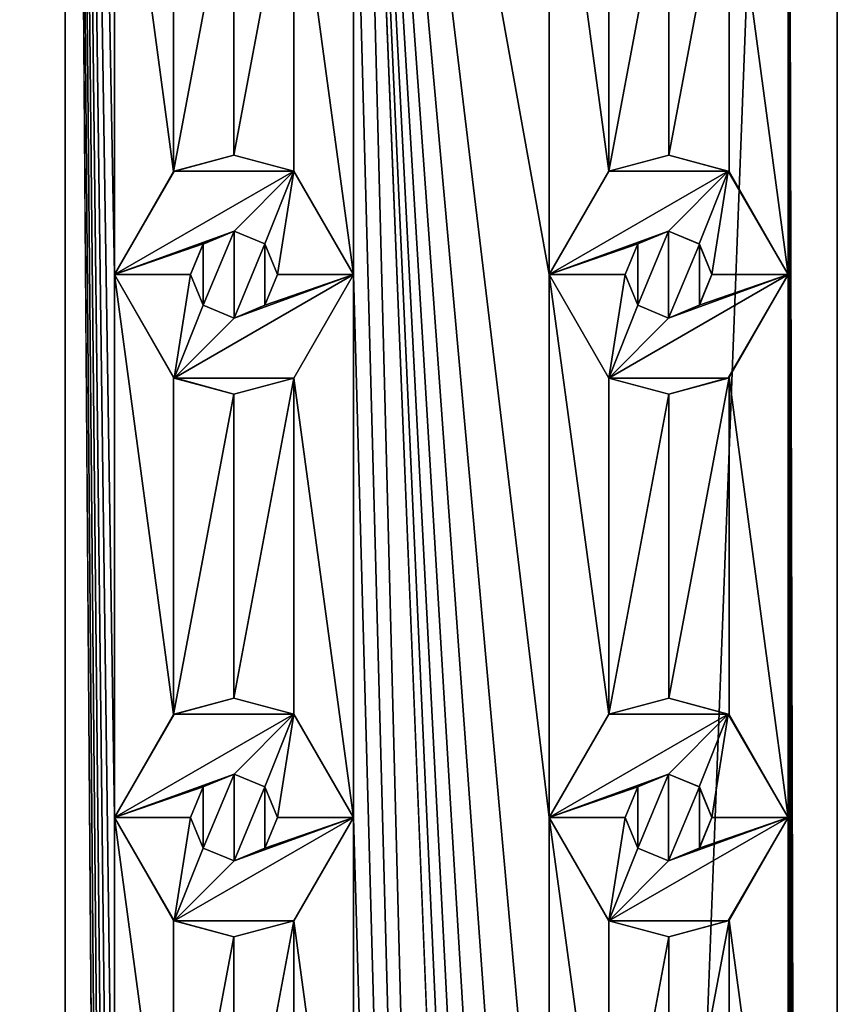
# Model space of a CAD drawing. Header units: millimetres. Extents: x -284 to 78, y 0 to 199.
# Tile 45 of 122: x -153.97 to -146.45, y 167.28 to 176.35. Entities that reach past the tile are written whole.
import ezdxf

# ---------------------------------------------------------------- set-up
doc = ezdxf.new("R2010")
doc.units = ezdxf.units.MM
doc.header["$LTSCALE"] = 65.185185
for name, color, linetype in [('106', 7, 'CONTINUOUS'), ('120', 7, 'CONTINUOUS'), ('121', 7, 'CONTINUOUS'), ('122', 7, 'CONTINUOUS'), ('123', 7, 'CONTINUOUS'), ('124', 7, 'CONTINUOUS'), ('125', 7, 'CONTINUOUS'), ('126', 7, 'CONTINUOUS'), ('127', 7, 'CONTINUOUS'), ('128', 7, 'CONTINUOUS'), ('129', 7, 'CONTINUOUS'), ('170', 7, 'CONTINUOUS'), ('171', 7, 'CONTINUOUS'), ('172', 7, 'CONTINUOUS'), ('173', 7, 'CONTINUOUS'), ('174', 7, 'CONTINUOUS'), ('175', 7, 'CONTINUOUS'), ('176', 7, 'CONTINUOUS'), ('177', 7, 'CONTINUOUS'), ('178', 7, 'CONTINUOUS'), ('179', 7, 'CONTINUOUS'), ('338', 7, 'CONTINUOUS'), ('339', 7, 'CONTINUOUS'), ('348', 7, 'CONTINUOUS'), ('349', 7, 'CONTINUOUS'), ('362', 7, 'CONTINUOUS')]:
    doc.layers.add(name, color=color, linetype=linetype)

msp = doc.modelspace()

# ---------------------------------------------------------------- linework, layer by layer
at = {"layer": '106', "linetype": 'CONTINUOUS'}
for points in [[(-159.3037, 12, 6.7595), (-153.5535, 12, 10.9372), (-159.3037, 198.5, 6.7595), (-159.3037, 12, 6.7595)], [(-159.3037, 198.5, 6.7595), (-153.5535, 12, 10.9372), (-157.1, 139, 9.0465), (-159.3037, 198.5, 6.7595)], [(-153.5535, 12, 10.9372), (-153.5537, 198.5, 10.9371), (-154.9, 184, 10.4038), (-153.5535, 12, 10.9372)], [(-153.5537, 198.5, 10.9371), (-153.5535, 12, 10.9372), (-153.1, 139, 11.0743), (-153.5537, 198.5, 10.9371)], [(-153.1, 179, 11.0743), (-153.5537, 198.5, 10.9371), (-153.1, 174, 11.0743), (-153.1, 179, 11.0743)], [(-153.1, 174, 11.0743), (-153.5537, 198.5, 10.9371), (-153.1, 169, 11.0743), (-153.1, 174, 11.0743)], [(-153.1, 169, 11.0743), (-153.5537, 198.5, 10.9371), (-153.1, 164, 11.0743), (-153.1, 169, 11.0743)], [(-153.1, 164, 11.0743), (-153.5537, 198.5, 10.9371), (-153.1, 159, 11.0743), (-153.1, 164, 11.0743)], [(-153.1, 159, 11.0743), (-153.5537, 198.5, 10.9371), (-153.1, 154, 11.0743), (-153.1, 159, 11.0743)], [(-153.1, 154, 11.0743), (-153.5537, 198.5, 10.9371), (-153.1, 149, 11.0743), (-153.1, 154, 11.0743)], [(-153.1, 149, 11.0743), (-153.5537, 198.5, 10.9371), (-153.1, 144, 11.0743), (-153.1, 149, 11.0743)], [(-153.1, 144, 11.0743), (-153.5537, 198.5, 10.9371), (-153.1, 139, 11.0743), (-153.1, 144, 11.0743)], [(-146.4465, 12, 10.9372), (-146.4463, 198.5, 10.9371), (-146.9, 184, 11.0743), (-146.4465, 12, 10.9372)], [(-146.4463, 198.5, 10.9371), (-146.4465, 12, 10.9372), (-145.1, 139, 10.4038), (-146.4463, 198.5, 10.9371)], [(-153.5535, 12, 10.9372), (-154.9, 184, 10.4038), (-154.9, 179, 10.4038), (-153.5535, 12, 10.9372)], [(-146.4465, 12, 10.9372), (-149.1, 139, 11.4647), (-150.9, 184, 11.4647), (-146.4465, 12, 10.9372)], [(-146.4465, 12, 10.9372), (-150.9, 184, 11.4647), (-150.9, 179, 11.4647), (-146.4465, 12, 10.9372)], [(-149.1, 174, 11.4647), (-149.1, 179, 11.4647), (-150.9, 184, 11.4647), (-149.1, 174, 11.4647)], [(-149.1, 169, 11.4647), (-149.1, 174, 11.4647), (-150.9, 184, 11.4647), (-149.1, 169, 11.4647)], [(-149.1, 164, 11.4647), (-149.1, 169, 11.4647), (-150.9, 184, 11.4647), (-149.1, 164, 11.4647)], [(-149.1, 159, 11.4647), (-149.1, 164, 11.4647), (-150.9, 184, 11.4647), (-149.1, 159, 11.4647)], [(-149.1, 154, 11.4647), (-149.1, 159, 11.4647), (-150.9, 184, 11.4647), (-149.1, 154, 11.4647)], [(-149.1, 149, 11.4647), (-149.1, 154, 11.4647), (-150.9, 184, 11.4647), (-149.1, 149, 11.4647)], [(-149.1, 144, 11.4647), (-149.1, 149, 11.4647), (-150.9, 184, 11.4647), (-149.1, 144, 11.4647)], [(-149.1, 139, 11.4647), (-149.1, 144, 11.4647), (-150.9, 184, 11.4647), (-149.1, 139, 11.4647)], [(-146.4465, 12, 10.9372), (-146.9, 184, 11.0743), (-146.9, 179, 11.0743), (-146.4465, 12, 10.9372)], [(-153.5535, 12, 10.9372), (-154.9, 179, 10.4038), (-154.9, 174, 10.4038), (-153.5535, 12, 10.9372)], [(-152.5569, 178.0514, 11.2121), (-153.1, 179, 11.0743), (-152.5569, 174.9486, 11.2122), (-152.5569, 178.0514, 11.2121)], [(-153.1, 179, 11.0743), (-153.1, 174, 11.0743), (-152.5569, 174.9486, 11.2122), (-153.1, 179, 11.0743)], [(-150.9, 179, 11.4647), (-151.4503, 178.0472, 11.4082), (-150.9, 174, 11.4647), (-150.9, 179, 11.4647)], [(-146.4465, 12, 10.9372), (-150.9, 179, 11.4647), (-150.9, 174, 11.4647), (-146.4465, 12, 10.9372)], [(-148.5498, 178.0472, 11.4082), (-149.1, 179, 11.4647), (-148.5497, 174.9528, 11.4082), (-148.5498, 178.0472, 11.4082)], [(-149.1, 179, 11.4647), (-149.1, 174, 11.4647), (-148.5497, 174.9528, 11.4082), (-149.1, 179, 11.4647)], [(-146.9, 179, 11.0743), (-147.4431, 178.0514, 11.2122), (-146.9, 174, 11.0743), (-146.9, 179, 11.0743)], [(-146.4465, 12, 10.9372), (-146.9, 179, 11.0743), (-146.9, 174, 11.0743), (-146.4465, 12, 10.9372)], [(-152.0021, 177.9, 11.3244), (-152.5569, 178.0514, 11.2121), (-152.5569, 174.9486, 11.2122), (-152.0021, 177.9, 11.3244)], [(-151.4503, 178.0472, 11.4082), (-152.0021, 177.9, 11.3244), (-152.0021, 175.1, 11.3244), (-151.4503, 178.0472, 11.4082)], [(-151.4502, 174.9528, 11.4082), (-151.4503, 178.0472, 11.4082), (-152.0021, 175.1, 11.3244), (-151.4502, 174.9528, 11.4082)], [(-150.9, 174, 11.4647), (-151.4503, 178.0472, 11.4082), (-151.4502, 174.9528, 11.4082), (-150.9, 174, 11.4647)], [(-147.9979, 177.9, 11.3244), (-148.5498, 178.0472, 11.4082), (-148.5497, 174.9528, 11.4082), (-147.9979, 177.9, 11.3244)], [(-147.4431, 178.0514, 11.2122), (-147.9979, 177.9, 11.3244), (-147.9979, 175.1, 11.3244), (-147.4431, 178.0514, 11.2122)], [(-147.4431, 174.9486, 11.2121), (-147.4431, 178.0514, 11.2122), (-147.9979, 175.1, 11.3244), (-147.4431, 174.9486, 11.2121)], [(-146.9, 174, 11.0743), (-147.4431, 178.0514, 11.2122), (-147.4431, 174.9486, 11.2121), (-146.9, 174, 11.0743)], [(-152.0021, 175.1, 11.3244), (-152.0021, 177.9, 11.3244), (-152.5569, 174.9486, 11.2122), (-152.0021, 175.1, 11.3244)], [(-147.9979, 175.1, 11.3244), (-147.9979, 177.9, 11.3244), (-148.5497, 174.9528, 11.4082), (-147.9979, 175.1, 11.3244)], [(-153.5535, 12, 10.9372), (-154.9, 174, 10.4038), (-154.9, 169, 10.4038), (-153.5535, 12, 10.9372)], [(-152.5569, 173.0514, 11.2121), (-153.1, 174, 11.0743), (-152.5569, 169.9486, 11.2122), (-152.5569, 173.0514, 11.2121)], [(-153.1, 174, 11.0743), (-153.1, 169, 11.0743), (-152.5569, 169.9486, 11.2122), (-153.1, 174, 11.0743)], [(-150.9, 174, 11.4647), (-151.4503, 173.0472, 11.4082), (-150.9, 169, 11.4647), (-150.9, 174, 11.4647)], [(-146.4465, 12, 10.9372), (-150.9, 174, 11.4647), (-150.9, 169, 11.4647), (-146.4465, 12, 10.9372)], [(-148.5498, 173.0472, 11.4082), (-149.1, 174, 11.4647), (-148.5497, 169.9528, 11.4082), (-148.5498, 173.0472, 11.4082)], [(-149.1, 174, 11.4647), (-149.1, 169, 11.4647), (-148.5497, 169.9528, 11.4082), (-149.1, 174, 11.4647)], [(-146.9, 174, 11.0743), (-147.4431, 173.0514, 11.2122), (-146.9, 169, 11.0743), (-146.9, 174, 11.0743)], [(-146.4465, 12, 10.9372), (-146.9, 174, 11.0743), (-146.9, 169, 11.0743), (-146.4465, 12, 10.9372)], [(-152.0021, 172.9, 11.3244), (-152.5569, 173.0514, 11.2121), (-152.5569, 169.9486, 11.2122), (-152.0021, 172.9, 11.3244)], [(-151.4503, 173.0472, 11.4082), (-152.0021, 172.9, 11.3244), (-152.0021, 170.1, 11.3244), (-151.4503, 173.0472, 11.4082)], [(-151.4502, 169.9528, 11.4082), (-151.4503, 173.0472, 11.4082), (-152.0021, 170.1, 11.3244), (-151.4502, 169.9528, 11.4082)], [(-150.9, 169, 11.4647), (-151.4503, 173.0472, 11.4082), (-151.4502, 169.9528, 11.4082), (-150.9, 169, 11.4647)], [(-147.9979, 172.9, 11.3244), (-148.5498, 173.0472, 11.4082), (-148.5497, 169.9528, 11.4082), (-147.9979, 172.9, 11.3244)], [(-147.4431, 173.0514, 11.2122), (-147.9979, 172.9, 11.3244), (-147.9979, 170.1, 11.3244), (-147.4431, 173.0514, 11.2122)], [(-147.4431, 169.9486, 11.2121), (-147.4431, 173.0514, 11.2122), (-147.9979, 170.1, 11.3244), (-147.4431, 169.9486, 11.2121)], [(-146.9, 169, 11.0743), (-147.4431, 173.0514, 11.2122), (-147.4431, 169.9486, 11.2121), (-146.9, 169, 11.0743)], [(-152.0021, 170.1, 11.3244), (-152.0021, 172.9, 11.3244), (-152.5569, 169.9486, 11.2122), (-152.0021, 170.1, 11.3244)], [(-147.9979, 170.1, 11.3244), (-147.9979, 172.9, 11.3244), (-148.5497, 169.9528, 11.4082), (-147.9979, 170.1, 11.3244)], [(-153.5535, 12, 10.9372), (-154.9, 169, 10.4038), (-154.9, 164, 10.4038), (-153.5535, 12, 10.9372)], [(-152.5569, 168.0514, 11.2121), (-153.1, 169, 11.0743), (-152.5569, 164.9486, 11.2122), (-152.5569, 168.0514, 11.2121)], [(-153.1, 169, 11.0743), (-153.1, 164, 11.0743), (-152.5569, 164.9486, 11.2122), (-153.1, 169, 11.0743)], [(-150.9, 169, 11.4647), (-151.4503, 168.0472, 11.4082), (-150.9, 164, 11.4647), (-150.9, 169, 11.4647)], [(-146.4465, 12, 10.9372), (-150.9, 169, 11.4647), (-150.9, 164, 11.4647), (-146.4465, 12, 10.9372)], [(-148.5498, 168.0472, 11.4082), (-149.1, 169, 11.4647), (-148.5497, 164.9528, 11.4082), (-148.5498, 168.0472, 11.4082)], [(-149.1, 169, 11.4647), (-149.1, 164, 11.4647), (-148.5497, 164.9528, 11.4082), (-149.1, 169, 11.4647)], [(-146.9, 169, 11.0743), (-147.4431, 168.0514, 11.2122), (-146.9, 164, 11.0743), (-146.9, 169, 11.0743)], [(-146.4465, 12, 10.9372), (-146.9, 169, 11.0743), (-146.9, 164, 11.0743), (-146.4465, 12, 10.9372)], [(-152.0021, 167.9, 11.3244), (-152.5569, 168.0514, 11.2121), (-152.5569, 164.9486, 11.2122), (-152.0021, 167.9, 11.3244)], [(-147.4431, 168.0514, 11.2122), (-147.9979, 167.9, 11.3244), (-147.9979, 165.1, 11.3244), (-147.4431, 168.0514, 11.2122)], [(-147.4431, 164.9486, 11.2121), (-147.4431, 168.0514, 11.2122), (-147.9979, 165.1, 11.3244), (-147.4431, 164.9486, 11.2121)], [(-146.9, 164, 11.0743), (-147.4431, 168.0514, 11.2122), (-147.4431, 164.9486, 11.2121), (-146.9, 164, 11.0743)], [(-151.4503, 168.0472, 11.4082), (-152.0021, 167.9, 11.3244), (-152.0021, 165.1, 11.3244), (-151.4503, 168.0472, 11.4082)], [(-151.4502, 164.9528, 11.4082), (-151.4503, 168.0472, 11.4082), (-152.0021, 165.1, 11.3244), (-151.4502, 164.9528, 11.4082)], [(-150.9, 164, 11.4647), (-151.4503, 168.0472, 11.4082), (-151.4502, 164.9528, 11.4082), (-150.9, 164, 11.4647)], [(-147.9979, 167.9, 11.3244), (-148.5498, 168.0472, 11.4082), (-148.5497, 164.9528, 11.4082), (-147.9979, 167.9, 11.3244)], [(-152.0021, 165.1, 11.3244), (-152.0021, 167.9, 11.3244), (-152.5569, 164.9486, 11.2122), (-152.0021, 165.1, 11.3244)], [(-147.9979, 165.1, 11.3244), (-147.9979, 167.9, 11.3244), (-148.5497, 164.9528, 11.4082), (-147.9979, 165.1, 11.3244)]]:
    msp.add_3dface(points, dxfattribs=at)
at = {"layer": '120', "linetype": 'CONTINUOUS'}
for points in [[(-148.5498, 174.9527, 12.5), (-149.1, 174, 12.5), (-147.4502, 174.9527, 12.5), (-148.5498, 174.9527, 12.5)], [(-147.4502, 174.9527, 12.5), (-149.1, 174, 12.5), (-148, 174.4, 12.5), (-147.4502, 174.9527, 12.5)], [(-147.7172, 174.2828, 12.5), (-147.4502, 174.9527, 12.5), (-148, 174.4, 12.5), (-147.7172, 174.2828, 12.5)], [(-147.6, 174, 12.5), (-147.4502, 174.9527, 12.5), (-147.7172, 174.2828, 12.5), (-147.6, 174, 12.5)], [(-146.9, 174, 12.5), (-147.4502, 174.9527, 12.5), (-147.6, 174, 12.5), (-146.9, 174, 12.5)], [(-148, 174.4, 12.5), (-149.1, 174, 12.5), (-148.2828, 174.2828, 12.5), (-148, 174.4, 12.5)], [(-149.1, 174, 12.5), (-148.4, 174, 12.5), (-148.2828, 174.2828, 12.5), (-149.1, 174, 12.5)], [(-149.1, 174, 12.5), (-148.5498, 173.0473, 12.5), (-148.4, 174, 12.5), (-149.1, 174, 12.5)], [(-147.4502, 173.0473, 12.5), (-146.9, 174, 12.5), (-148.5498, 173.0473, 12.5), (-147.4502, 173.0473, 12.5)], [(-148.5498, 173.0473, 12.5), (-146.9, 174, 12.5), (-148, 173.6, 12.5), (-148.5498, 173.0473, 12.5)], [(-148.4, 174, 12.5), (-148.5498, 173.0473, 12.5), (-148.2828, 173.7172, 12.5), (-148.4, 174, 12.5)], [(-148, 173.6, 12.5), (-146.9, 174, 12.5), (-147.7172, 173.7172, 12.5), (-148, 173.6, 12.5)], [(-147.7172, 173.7172, 12.5), (-146.9, 174, 12.5), (-147.6, 174, 12.5), (-147.7172, 173.7172, 12.5)], [(-148.2828, 173.7172, 12.5), (-148.5498, 173.0473, 12.5), (-148, 173.6, 12.5), (-148.2828, 173.7172, 12.5)]]:
    msp.add_3dface(points, dxfattribs=at)
at = {"layer": '121', "linetype": 'CONTINUOUS'}
for points in [[(-149.1, 174, 11.4647), (-148.5498, 173.0472, 11.4082), (-149.1, 174, 12.5), (-149.1, 174, 11.4647)], [(-149.1, 174, 12.5), (-148.5498, 173.0472, 11.4082), (-148.5498, 173.0473, 12.5), (-149.1, 174, 12.5)], [(-147.4431, 173.0514, 11.2122), (-146.9, 174, 11.0743), (-147.4502, 173.0473, 12.5), (-147.4431, 173.0514, 11.2122)], [(-146.9, 174, 11.0743), (-146.9, 174, 12.5), (-147.4502, 173.0473, 12.5), (-146.9, 174, 11.0743)], [(-148.5498, 173.0472, 11.4082), (-147.9979, 172.9, 11.3244), (-148.5498, 173.0473, 12.5), (-148.5498, 173.0472, 11.4082)], [(-147.9979, 172.9, 11.3244), (-147.4502, 173.0473, 12.5), (-148.5498, 173.0473, 12.5), (-147.9979, 172.9, 11.3244)], [(-147.9979, 172.9, 11.3244), (-147.4431, 173.0514, 11.2122), (-147.4502, 173.0473, 12.5), (-147.9979, 172.9, 11.3244)]]:
    msp.add_3dface(points, dxfattribs=at)
at = {"layer": '122', "linetype": 'CONTINUOUS'}
for points in [[(-147.9979, 175.1, 11.3244), (-148.5497, 174.9528, 11.4082), (-147.4502, 174.9527, 12.5), (-147.9979, 175.1, 11.3244)], [(-147.4431, 174.9486, 11.2121), (-147.9979, 175.1, 11.3244), (-147.4502, 174.9527, 12.5), (-147.4431, 174.9486, 11.2121)], [(-148.5497, 174.9528, 11.4082), (-149.1, 174, 11.4647), (-148.5498, 174.9527, 12.5), (-148.5497, 174.9528, 11.4082)], [(-149.1, 174, 11.4647), (-149.1, 174, 12.5), (-148.5498, 174.9527, 12.5), (-149.1, 174, 11.4647)], [(-148.5497, 174.9528, 11.4082), (-148.5498, 174.9527, 12.5), (-147.4502, 174.9527, 12.5), (-148.5497, 174.9528, 11.4082)], [(-147.4431, 174.9486, 11.2121), (-147.4502, 174.9527, 12.5), (-146.9, 174, 12.5), (-147.4431, 174.9486, 11.2121)], [(-146.9, 174, 11.0743), (-147.4431, 174.9486, 11.2121), (-146.9, 174, 12.5), (-146.9, 174, 11.0743)]]:
    msp.add_3dface(points, dxfattribs=at)
at = {"layer": '123', "linetype": 'CONTINUOUS'}
for points in [[(-147.9997, 174.4, 11.3247), (-148.2828, 174.2828, 12.5), (-148.2835, 174.2822, 11.3712), (-147.9997, 174.4, 11.3247)], [(-148, 174.4, 12.5), (-148.2828, 174.2828, 12.5), (-147.9997, 174.4, 11.3247), (-148, 174.4, 12.5)], [(-147.7172, 174.2828, 12.5), (-148, 174.4, 12.5), (-147.9997, 174.4, 11.3247), (-147.7172, 174.2828, 12.5)], [(-147.7156, 174.2813, 11.2708), (-147.7172, 174.2828, 12.5), (-147.9997, 174.4, 11.3247), (-147.7156, 174.2813, 11.2708)], [(-148.2828, 174.2828, 12.5), (-148.4, 174, 12.5), (-148.2835, 174.2822, 11.3712), (-148.2828, 174.2828, 12.5)], [(-148.4, 174, 12.5), (-148.4, 174, 11.3882), (-148.2835, 174.2822, 11.3712), (-148.4, 174, 12.5)], [(-147.6, 174, 12.5), (-147.7172, 174.2828, 12.5), (-147.6, 174, 11.2468), (-147.6, 174, 12.5)], [(-147.6, 174, 11.2468), (-147.7172, 174.2828, 12.5), (-147.7156, 174.2813, 11.2708), (-147.6, 174, 11.2468)]]:
    msp.add_3dface(points, dxfattribs=at)
at = {"layer": '124', "linetype": 'CONTINUOUS'}
for points in [[(-148.4, 174, 12.5), (-148.2828, 173.7172, 12.5), (-148.4, 174, 11.3882), (-148.4, 174, 12.5)], [(-148.4, 174, 11.3882), (-148.2828, 173.7172, 12.5), (-148.2835, 173.7178, 11.3712), (-148.4, 174, 11.3882)], [(-147.7172, 173.7172, 12.5), (-147.6, 174, 12.5), (-147.7156, 173.7187, 11.2708), (-147.7172, 173.7172, 12.5)], [(-147.6, 174, 12.5), (-147.6, 174, 11.2468), (-147.7156, 173.7187, 11.2708), (-147.6, 174, 12.5)], [(-148.2828, 173.7172, 12.5), (-148, 173.6, 12.5), (-148.2835, 173.7178, 11.3712), (-148.2828, 173.7172, 12.5)], [(-148.2835, 173.7178, 11.3712), (-148, 173.6, 12.5), (-147.9997, 173.6, 11.3247), (-148.2835, 173.7178, 11.3712)], [(-148, 173.6, 12.5), (-147.7172, 173.7172, 12.5), (-147.9997, 173.6, 11.3247), (-148, 173.6, 12.5)], [(-147.9997, 173.6, 11.3247), (-147.7172, 173.7172, 12.5), (-147.7156, 173.7187, 11.2708), (-147.9997, 173.6, 11.3247)]]:
    msp.add_3dface(points, dxfattribs=at)
at = {"layer": '125', "linetype": 'CONTINUOUS'}
for points in [[(-148.5498, 169.9527, 12.5), (-149.1, 169, 12.5), (-147.4502, 169.9527, 12.5), (-148.5498, 169.9527, 12.5)], [(-147.4502, 169.9527, 12.5), (-149.1, 169, 12.5), (-148, 169.4, 12.5), (-147.4502, 169.9527, 12.5)], [(-147.7172, 169.2828, 12.5), (-147.4502, 169.9527, 12.5), (-148, 169.4, 12.5), (-147.7172, 169.2828, 12.5)], [(-147.6, 169, 12.5), (-147.4502, 169.9527, 12.5), (-147.7172, 169.2828, 12.5), (-147.6, 169, 12.5)], [(-146.9, 169, 12.5), (-147.4502, 169.9527, 12.5), (-147.6, 169, 12.5), (-146.9, 169, 12.5)], [(-148, 169.4, 12.5), (-149.1, 169, 12.5), (-148.2828, 169.2828, 12.5), (-148, 169.4, 12.5)], [(-149.1, 169, 12.5), (-148.4, 169, 12.5), (-148.2828, 169.2828, 12.5), (-149.1, 169, 12.5)], [(-149.1, 169, 12.5), (-148.5498, 168.0473, 12.5), (-148.4, 169, 12.5), (-149.1, 169, 12.5)], [(-147.4502, 168.0473, 12.5), (-146.9, 169, 12.5), (-148.5498, 168.0473, 12.5), (-147.4502, 168.0473, 12.5)], [(-148.5498, 168.0473, 12.5), (-146.9, 169, 12.5), (-148, 168.6, 12.5), (-148.5498, 168.0473, 12.5)], [(-148.4, 169, 12.5), (-148.5498, 168.0473, 12.5), (-148.2828, 168.7172, 12.5), (-148.4, 169, 12.5)], [(-148, 168.6, 12.5), (-146.9, 169, 12.5), (-147.7172, 168.7172, 12.5), (-148, 168.6, 12.5)], [(-147.7172, 168.7172, 12.5), (-146.9, 169, 12.5), (-147.6, 169, 12.5), (-147.7172, 168.7172, 12.5)], [(-148.2828, 168.7172, 12.5), (-148.5498, 168.0473, 12.5), (-148, 168.6, 12.5), (-148.2828, 168.7172, 12.5)]]:
    msp.add_3dface(points, dxfattribs=at)
at = {"layer": '126', "linetype": 'CONTINUOUS'}
for points in [[(-149.1, 169, 11.4647), (-148.5498, 168.0472, 11.4082), (-149.1, 169, 12.5), (-149.1, 169, 11.4647)], [(-149.1, 169, 12.5), (-148.5498, 168.0472, 11.4082), (-148.5498, 168.0473, 12.5), (-149.1, 169, 12.5)], [(-147.4431, 168.0514, 11.2122), (-146.9, 169, 11.0743), (-147.4502, 168.0473, 12.5), (-147.4431, 168.0514, 11.2122)], [(-146.9, 169, 11.0743), (-146.9, 169, 12.5), (-147.4502, 168.0473, 12.5), (-146.9, 169, 11.0743)], [(-147.9979, 167.9, 11.3244), (-147.4431, 168.0514, 11.2122), (-147.4502, 168.0473, 12.5), (-147.9979, 167.9, 11.3244)], [(-148.5498, 168.0472, 11.4082), (-147.9979, 167.9, 11.3244), (-148.5498, 168.0473, 12.5), (-148.5498, 168.0472, 11.4082)], [(-147.9979, 167.9, 11.3244), (-147.4502, 168.0473, 12.5), (-148.5498, 168.0473, 12.5), (-147.9979, 167.9, 11.3244)]]:
    msp.add_3dface(points, dxfattribs=at)
at = {"layer": '127', "linetype": 'CONTINUOUS'}
for points in [[(-147.9979, 170.1, 11.3244), (-148.5497, 169.9528, 11.4082), (-147.4502, 169.9527, 12.5), (-147.9979, 170.1, 11.3244)], [(-147.4431, 169.9486, 11.2121), (-147.9979, 170.1, 11.3244), (-147.4502, 169.9527, 12.5), (-147.4431, 169.9486, 11.2121)], [(-148.5497, 169.9528, 11.4082), (-149.1, 169, 11.4647), (-148.5498, 169.9527, 12.5), (-148.5497, 169.9528, 11.4082)], [(-149.1, 169, 11.4647), (-149.1, 169, 12.5), (-148.5498, 169.9527, 12.5), (-149.1, 169, 11.4647)], [(-148.5497, 169.9528, 11.4082), (-148.5498, 169.9527, 12.5), (-147.4502, 169.9527, 12.5), (-148.5497, 169.9528, 11.4082)], [(-147.4431, 169.9486, 11.2121), (-147.4502, 169.9527, 12.5), (-146.9, 169, 12.5), (-147.4431, 169.9486, 11.2121)], [(-146.9, 169, 11.0743), (-147.4431, 169.9486, 11.2121), (-146.9, 169, 12.5), (-146.9, 169, 11.0743)]]:
    msp.add_3dface(points, dxfattribs=at)
at = {"layer": '128', "linetype": 'CONTINUOUS'}
for points in [[(-147.9997, 169.4, 11.3247), (-148.2828, 169.2828, 12.5), (-148.2835, 169.2822, 11.3712), (-147.9997, 169.4, 11.3247)], [(-148, 169.4, 12.5), (-148.2828, 169.2828, 12.5), (-147.9997, 169.4, 11.3247), (-148, 169.4, 12.5)], [(-147.7172, 169.2828, 12.5), (-148, 169.4, 12.5), (-147.9997, 169.4, 11.3247), (-147.7172, 169.2828, 12.5)], [(-147.7156, 169.2813, 11.2708), (-147.7172, 169.2828, 12.5), (-147.9997, 169.4, 11.3247), (-147.7156, 169.2813, 11.2708)], [(-148.2828, 169.2828, 12.5), (-148.4, 169, 12.5), (-148.2835, 169.2822, 11.3712), (-148.2828, 169.2828, 12.5)], [(-148.4, 169, 12.5), (-148.4, 169, 11.3882), (-148.2835, 169.2822, 11.3712), (-148.4, 169, 12.5)], [(-147.6, 169, 12.5), (-147.7172, 169.2828, 12.5), (-147.6, 169, 11.2468), (-147.6, 169, 12.5)], [(-147.6, 169, 11.2468), (-147.7172, 169.2828, 12.5), (-147.7156, 169.2813, 11.2708), (-147.6, 169, 11.2468)]]:
    msp.add_3dface(points, dxfattribs=at)
at = {"layer": '129', "linetype": 'CONTINUOUS'}
for points in [[(-148.4, 169, 12.5), (-148.2828, 168.7172, 12.5), (-148.4, 169, 11.3882), (-148.4, 169, 12.5)], [(-148.4, 169, 11.3882), (-148.2828, 168.7172, 12.5), (-148.2835, 168.7178, 11.3712), (-148.4, 169, 11.3882)], [(-147.7172, 168.7172, 12.5), (-147.6, 169, 12.5), (-147.7156, 168.7187, 11.2708), (-147.7172, 168.7172, 12.5)], [(-147.6, 169, 12.5), (-147.6, 169, 11.2468), (-147.7156, 168.7187, 11.2708), (-147.6, 169, 12.5)], [(-148.2828, 168.7172, 12.5), (-148, 168.6, 12.5), (-148.2835, 168.7178, 11.3712), (-148.2828, 168.7172, 12.5)], [(-148.2835, 168.7178, 11.3712), (-148, 168.6, 12.5), (-147.9997, 168.6, 11.3247), (-148.2835, 168.7178, 11.3712)], [(-148, 168.6, 12.5), (-147.7172, 168.7172, 12.5), (-147.9997, 168.6, 11.3247), (-148, 168.6, 12.5)], [(-147.9997, 168.6, 11.3247), (-147.7172, 168.7172, 12.5), (-147.7156, 168.7187, 11.2708), (-147.9997, 168.6, 11.3247)]]:
    msp.add_3dface(points, dxfattribs=at)
at = {"layer": '170', "linetype": 'CONTINUOUS'}
for points in [[(-152.5498, 174.9527, 12.5), (-153.1, 174, 12.5), (-151.4502, 174.9527, 12.5), (-152.5498, 174.9527, 12.5)], [(-151.4502, 174.9527, 12.5), (-153.1, 174, 12.5), (-152, 174.4, 12.5), (-151.4502, 174.9527, 12.5)], [(-151.7172, 174.2828, 12.5), (-151.4502, 174.9527, 12.5), (-152, 174.4, 12.5), (-151.7172, 174.2828, 12.5)], [(-151.6, 174, 12.5), (-151.4502, 174.9527, 12.5), (-151.7172, 174.2828, 12.5), (-151.6, 174, 12.5)], [(-150.9, 174, 12.5), (-151.4502, 174.9527, 12.5), (-151.6, 174, 12.5), (-150.9, 174, 12.5)], [(-152, 174.4, 12.5), (-153.1, 174, 12.5), (-152.2828, 174.2828, 12.5), (-152, 174.4, 12.5)], [(-153.1, 174, 12.5), (-152.4, 174, 12.5), (-152.2828, 174.2828, 12.5), (-153.1, 174, 12.5)], [(-153.1, 174, 12.5), (-152.5498, 173.0473, 12.5), (-152.4, 174, 12.5), (-153.1, 174, 12.5)], [(-151.4502, 173.0473, 12.5), (-150.9, 174, 12.5), (-152.5498, 173.0473, 12.5), (-151.4502, 173.0473, 12.5)], [(-152.5498, 173.0473, 12.5), (-150.9, 174, 12.5), (-152, 173.6, 12.5), (-152.5498, 173.0473, 12.5)], [(-152.4, 174, 12.5), (-152.5498, 173.0473, 12.5), (-152.2828, 173.7172, 12.5), (-152.4, 174, 12.5)], [(-152, 173.6, 12.5), (-150.9, 174, 12.5), (-151.7172, 173.7172, 12.5), (-152, 173.6, 12.5)], [(-151.7172, 173.7172, 12.5), (-150.9, 174, 12.5), (-151.6, 174, 12.5), (-151.7172, 173.7172, 12.5)], [(-152.2828, 173.7172, 12.5), (-152.5498, 173.0473, 12.5), (-152, 173.6, 12.5), (-152.2828, 173.7172, 12.5)]]:
    msp.add_3dface(points, dxfattribs=at)
at = {"layer": '171', "linetype": 'CONTINUOUS'}
for points in [[(-153.1, 174, 11.0743), (-152.5569, 173.0514, 11.2121), (-153.1, 174, 12.5), (-153.1, 174, 11.0743)], [(-153.1, 174, 12.5), (-152.5569, 173.0514, 11.2121), (-152.5498, 173.0473, 12.5), (-153.1, 174, 12.5)], [(-151.4503, 173.0472, 11.4082), (-150.9, 174, 11.4647), (-151.4502, 173.0473, 12.5), (-151.4503, 173.0472, 11.4082)], [(-150.9, 174, 11.4647), (-150.9, 174, 12.5), (-151.4502, 173.0473, 12.5), (-150.9, 174, 11.4647)], [(-152.5569, 173.0514, 11.2121), (-152.0021, 172.9, 11.3244), (-152.5498, 173.0473, 12.5), (-152.5569, 173.0514, 11.2121)], [(-152.0021, 172.9, 11.3244), (-151.4503, 173.0472, 11.4082), (-152.5498, 173.0473, 12.5), (-152.0021, 172.9, 11.3244)], [(-151.4503, 173.0472, 11.4082), (-151.4502, 173.0473, 12.5), (-152.5498, 173.0473, 12.5), (-151.4503, 173.0472, 11.4082)]]:
    msp.add_3dface(points, dxfattribs=at)
at = {"layer": '172', "linetype": 'CONTINUOUS'}
for points in [[(-152.0021, 175.1, 11.3244), (-152.5569, 174.9486, 11.2122), (-152.5498, 174.9527, 12.5), (-152.0021, 175.1, 11.3244)], [(-152.0021, 175.1, 11.3244), (-152.5498, 174.9527, 12.5), (-151.4502, 174.9527, 12.5), (-152.0021, 175.1, 11.3244)], [(-151.4502, 174.9528, 11.4082), (-152.0021, 175.1, 11.3244), (-151.4502, 174.9527, 12.5), (-151.4502, 174.9528, 11.4082)], [(-152.5569, 174.9486, 11.2122), (-153.1, 174, 11.0743), (-152.5498, 174.9527, 12.5), (-152.5569, 174.9486, 11.2122)], [(-153.1, 174, 11.0743), (-153.1, 174, 12.5), (-152.5498, 174.9527, 12.5), (-153.1, 174, 11.0743)], [(-150.9, 174, 11.4647), (-151.4502, 174.9528, 11.4082), (-150.9, 174, 12.5), (-150.9, 174, 11.4647)], [(-151.4502, 174.9528, 11.4082), (-151.4502, 174.9527, 12.5), (-150.9, 174, 12.5), (-151.4502, 174.9528, 11.4082)]]:
    msp.add_3dface(points, dxfattribs=at)
at = {"layer": '173', "linetype": 'CONTINUOUS'}
for points in [[(-152.0003, 174.4, 11.3247), (-152.2828, 174.2828, 12.5), (-152.2844, 174.2813, 11.2708), (-152.0003, 174.4, 11.3247)], [(-152, 174.4, 12.5), (-152.2828, 174.2828, 12.5), (-152.0003, 174.4, 11.3247), (-152, 174.4, 12.5)], [(-151.7165, 174.2822, 11.3712), (-152, 174.4, 12.5), (-152.0003, 174.4, 11.3247), (-151.7165, 174.2822, 11.3712)], [(-151.7172, 174.2828, 12.5), (-152, 174.4, 12.5), (-151.7165, 174.2822, 11.3712), (-151.7172, 174.2828, 12.5)], [(-152.2828, 174.2828, 12.5), (-152.4, 174, 12.5), (-152.2844, 174.2813, 11.2708), (-152.2828, 174.2828, 12.5)], [(-152.4, 174, 12.5), (-152.4, 174, 11.2468), (-152.2844, 174.2813, 11.2708), (-152.4, 174, 12.5)], [(-151.6, 174, 12.5), (-151.7172, 174.2828, 12.5), (-151.6, 174, 11.3882), (-151.6, 174, 12.5)], [(-151.6, 174, 11.3882), (-151.7172, 174.2828, 12.5), (-151.7165, 174.2822, 11.3712), (-151.6, 174, 11.3882)]]:
    msp.add_3dface(points, dxfattribs=at)
at = {"layer": '174', "linetype": 'CONTINUOUS'}
for points in [[(-152.4, 174, 12.5), (-152.2828, 173.7172, 12.5), (-152.4, 174, 11.2468), (-152.4, 174, 12.5)], [(-152.4, 174, 11.2468), (-152.2828, 173.7172, 12.5), (-152.2844, 173.7187, 11.2708), (-152.4, 174, 11.2468)], [(-151.7172, 173.7172, 12.5), (-151.6, 174, 12.5), (-151.7165, 173.7178, 11.3712), (-151.7172, 173.7172, 12.5)], [(-151.6, 174, 12.5), (-151.6, 174, 11.3882), (-151.7165, 173.7178, 11.3712), (-151.6, 174, 12.5)], [(-152.2844, 173.7187, 11.2708), (-152.2828, 173.7172, 12.5), (-152.0003, 173.6, 11.3247), (-152.2844, 173.7187, 11.2708)], [(-152.2828, 173.7172, 12.5), (-152, 173.6, 12.5), (-152.0003, 173.6, 11.3247), (-152.2828, 173.7172, 12.5)], [(-152.0003, 173.6, 11.3247), (-151.7172, 173.7172, 12.5), (-151.7165, 173.7178, 11.3712), (-152.0003, 173.6, 11.3247)], [(-152, 173.6, 12.5), (-151.7172, 173.7172, 12.5), (-152.0003, 173.6, 11.3247), (-152, 173.6, 12.5)]]:
    msp.add_3dface(points, dxfattribs=at)
at = {"layer": '175', "linetype": 'CONTINUOUS'}
for points in [[(-152.5498, 169.9527, 12.5), (-153.1, 169, 12.5), (-151.4502, 169.9527, 12.5), (-152.5498, 169.9527, 12.5)], [(-151.4502, 169.9527, 12.5), (-153.1, 169, 12.5), (-152, 169.4, 12.5), (-151.4502, 169.9527, 12.5)], [(-151.7172, 169.2828, 12.5), (-151.4502, 169.9527, 12.5), (-152, 169.4, 12.5), (-151.7172, 169.2828, 12.5)], [(-151.6, 169, 12.5), (-151.4502, 169.9527, 12.5), (-151.7172, 169.2828, 12.5), (-151.6, 169, 12.5)], [(-150.9, 169, 12.5), (-151.4502, 169.9527, 12.5), (-151.6, 169, 12.5), (-150.9, 169, 12.5)], [(-152, 169.4, 12.5), (-153.1, 169, 12.5), (-152.2828, 169.2828, 12.5), (-152, 169.4, 12.5)], [(-153.1, 169, 12.5), (-152.4, 169, 12.5), (-152.2828, 169.2828, 12.5), (-153.1, 169, 12.5)], [(-153.1, 169, 12.5), (-152.5498, 168.0473, 12.5), (-152.4, 169, 12.5), (-153.1, 169, 12.5)], [(-151.4502, 168.0473, 12.5), (-150.9, 169, 12.5), (-152.5498, 168.0473, 12.5), (-151.4502, 168.0473, 12.5)], [(-152.5498, 168.0473, 12.5), (-150.9, 169, 12.5), (-152, 168.6, 12.5), (-152.5498, 168.0473, 12.5)], [(-152.4, 169, 12.5), (-152.5498, 168.0473, 12.5), (-152.2828, 168.7172, 12.5), (-152.4, 169, 12.5)], [(-152, 168.6, 12.5), (-150.9, 169, 12.5), (-151.7172, 168.7172, 12.5), (-152, 168.6, 12.5)], [(-151.7172, 168.7172, 12.5), (-150.9, 169, 12.5), (-151.6, 169, 12.5), (-151.7172, 168.7172, 12.5)], [(-152.2828, 168.7172, 12.5), (-152.5498, 168.0473, 12.5), (-152, 168.6, 12.5), (-152.2828, 168.7172, 12.5)]]:
    msp.add_3dface(points, dxfattribs=at)
at = {"layer": '176', "linetype": 'CONTINUOUS'}
for points in [[(-153.1, 169, 11.0743), (-152.5569, 168.0514, 11.2121), (-153.1, 169, 12.5), (-153.1, 169, 11.0743)], [(-153.1, 169, 12.5), (-152.5569, 168.0514, 11.2121), (-152.5498, 168.0473, 12.5), (-153.1, 169, 12.5)], [(-151.4503, 168.0472, 11.4082), (-150.9, 169, 11.4647), (-151.4502, 168.0473, 12.5), (-151.4503, 168.0472, 11.4082)], [(-150.9, 169, 11.4647), (-150.9, 169, 12.5), (-151.4502, 168.0473, 12.5), (-150.9, 169, 11.4647)], [(-152.5569, 168.0514, 11.2121), (-152.0021, 167.9, 11.3244), (-152.5498, 168.0473, 12.5), (-152.5569, 168.0514, 11.2121)], [(-152.0021, 167.9, 11.3244), (-151.4503, 168.0472, 11.4082), (-152.5498, 168.0473, 12.5), (-152.0021, 167.9, 11.3244)], [(-151.4503, 168.0472, 11.4082), (-151.4502, 168.0473, 12.5), (-152.5498, 168.0473, 12.5), (-151.4503, 168.0472, 11.4082)]]:
    msp.add_3dface(points, dxfattribs=at)
at = {"layer": '177', "linetype": 'CONTINUOUS'}
for points in [[(-152.0021, 170.1, 11.3244), (-152.5569, 169.9486, 11.2122), (-152.5498, 169.9527, 12.5), (-152.0021, 170.1, 11.3244)], [(-152.0021, 170.1, 11.3244), (-152.5498, 169.9527, 12.5), (-151.4502, 169.9527, 12.5), (-152.0021, 170.1, 11.3244)], [(-151.4502, 169.9528, 11.4082), (-152.0021, 170.1, 11.3244), (-151.4502, 169.9527, 12.5), (-151.4502, 169.9528, 11.4082)], [(-152.5569, 169.9486, 11.2122), (-153.1, 169, 11.0743), (-152.5498, 169.9527, 12.5), (-152.5569, 169.9486, 11.2122)], [(-153.1, 169, 11.0743), (-153.1, 169, 12.5), (-152.5498, 169.9527, 12.5), (-153.1, 169, 11.0743)], [(-150.9, 169, 11.4647), (-151.4502, 169.9528, 11.4082), (-150.9, 169, 12.5), (-150.9, 169, 11.4647)], [(-151.4502, 169.9528, 11.4082), (-151.4502, 169.9527, 12.5), (-150.9, 169, 12.5), (-151.4502, 169.9528, 11.4082)]]:
    msp.add_3dface(points, dxfattribs=at)
at = {"layer": '178', "linetype": 'CONTINUOUS'}
for points in [[(-152.0003, 169.4, 11.3247), (-152.2828, 169.2828, 12.5), (-152.2844, 169.2813, 11.2708), (-152.0003, 169.4, 11.3247)], [(-152, 169.4, 12.5), (-152.2828, 169.2828, 12.5), (-152.0003, 169.4, 11.3247), (-152, 169.4, 12.5)], [(-151.7165, 169.2822, 11.3712), (-152, 169.4, 12.5), (-152.0003, 169.4, 11.3247), (-151.7165, 169.2822, 11.3712)], [(-151.7172, 169.2828, 12.5), (-152, 169.4, 12.5), (-151.7165, 169.2822, 11.3712), (-151.7172, 169.2828, 12.5)], [(-152.2828, 169.2828, 12.5), (-152.4, 169, 12.5), (-152.2844, 169.2813, 11.2708), (-152.2828, 169.2828, 12.5)], [(-152.4, 169, 12.5), (-152.4, 169, 11.2468), (-152.2844, 169.2813, 11.2708), (-152.4, 169, 12.5)], [(-151.6, 169, 12.5), (-151.7172, 169.2828, 12.5), (-151.6, 169, 11.3882), (-151.6, 169, 12.5)], [(-151.6, 169, 11.3882), (-151.7172, 169.2828, 12.5), (-151.7165, 169.2822, 11.3712), (-151.6, 169, 11.3882)]]:
    msp.add_3dface(points, dxfattribs=at)
at = {"layer": '179', "linetype": 'CONTINUOUS'}
for points in [[(-152.4, 169, 12.5), (-152.2828, 168.7172, 12.5), (-152.4, 169, 11.2468), (-152.4, 169, 12.5)], [(-152.4, 169, 11.2468), (-152.2828, 168.7172, 12.5), (-152.2844, 168.7187, 11.2708), (-152.4, 169, 11.2468)], [(-151.7172, 168.7172, 12.5), (-151.6, 169, 12.5), (-151.7165, 168.7178, 11.3712), (-151.7172, 168.7172, 12.5)], [(-151.6, 169, 12.5), (-151.6, 169, 11.3882), (-151.7165, 168.7178, 11.3712), (-151.6, 169, 12.5)], [(-152.2844, 168.7187, 11.2708), (-152.2828, 168.7172, 12.5), (-152.0003, 168.6, 11.3247), (-152.2844, 168.7187, 11.2708)], [(-152.2828, 168.7172, 12.5), (-152, 168.6, 12.5), (-152.0003, 168.6, 11.3247), (-152.2828, 168.7172, 12.5)], [(-152.0003, 168.6, 11.3247), (-151.7172, 168.7172, 12.5), (-151.7165, 168.7178, 11.3712), (-152.0003, 168.6, 11.3247)], [(-152, 168.6, 12.5), (-151.7172, 168.7172, 12.5), (-152.0003, 168.6, 11.3247), (-152, 168.6, 12.5)]]:
    msp.add_3dface(points, dxfattribs=at)
at = {"layer": '338', "linetype": 'CONTINUOUS'}
for points in [[(-152.0003, 169.4, 11.3247), (-152.2844, 169.2813, 11.2708), (-152.2844, 168.7187, 11.2708), (-152.0003, 169.4, 11.3247)], [(-152.0003, 169.4, 11.3247), (-152.2844, 168.7187, 11.2708), (-152.0003, 168.6, 11.3247), (-152.0003, 169.4, 11.3247)], [(-151.7165, 169.2822, 11.3712), (-152.0003, 169.4, 11.3247), (-152.0003, 168.6, 11.3247), (-151.7165, 169.2822, 11.3712)], [(-152.2844, 169.2813, 11.2708), (-152.4, 169, 11.2468), (-152.2844, 168.7187, 11.2708), (-152.2844, 169.2813, 11.2708)], [(-151.7165, 169.2822, 11.3712), (-152.0003, 168.6, 11.3247), (-151.7165, 168.7178, 11.3712), (-151.7165, 169.2822, 11.3712)], [(-151.6, 169, 11.3882), (-151.7165, 169.2822, 11.3712), (-151.7165, 168.7178, 11.3712), (-151.6, 169, 11.3882)]]:
    msp.add_3dface(points, dxfattribs=at)
at = {"layer": '339', "linetype": 'CONTINUOUS'}
for points in [[(-152.0003, 174.4, 11.3247), (-152.2844, 174.2813, 11.2708), (-152.2844, 173.7187, 11.2708), (-152.0003, 174.4, 11.3247)], [(-152.0003, 174.4, 11.3247), (-152.2844, 173.7187, 11.2708), (-152.0003, 173.6, 11.3247), (-152.0003, 174.4, 11.3247)], [(-151.7165, 174.2822, 11.3712), (-152.0003, 174.4, 11.3247), (-152.0003, 173.6, 11.3247), (-151.7165, 174.2822, 11.3712)], [(-152.2844, 174.2813, 11.2708), (-152.4, 174, 11.2468), (-152.2844, 173.7187, 11.2708), (-152.2844, 174.2813, 11.2708)], [(-151.7165, 174.2822, 11.3712), (-152.0003, 173.6, 11.3247), (-151.7165, 173.7178, 11.3712), (-151.7165, 174.2822, 11.3712)], [(-151.6, 174, 11.3882), (-151.7165, 174.2822, 11.3712), (-151.7165, 173.7178, 11.3712), (-151.6, 174, 11.3882)]]:
    msp.add_3dface(points, dxfattribs=at)
at = {"layer": '348', "linetype": 'CONTINUOUS'}
for points in [[(-147.9997, 169.4, 11.3247), (-148.2835, 169.2822, 11.3712), (-148.2835, 168.7178, 11.3712), (-147.9997, 169.4, 11.3247)], [(-147.9997, 169.4, 11.3247), (-148.2835, 168.7178, 11.3712), (-147.9997, 168.6, 11.3247), (-147.9997, 169.4, 11.3247)], [(-147.7156, 169.2813, 11.2708), (-147.9997, 169.4, 11.3247), (-147.9997, 168.6, 11.3247), (-147.7156, 169.2813, 11.2708)], [(-148.2835, 169.2822, 11.3712), (-148.4, 169, 11.3882), (-148.2835, 168.7178, 11.3712), (-148.2835, 169.2822, 11.3712)], [(-147.7156, 169.2813, 11.2708), (-147.9997, 168.6, 11.3247), (-147.7156, 168.7187, 11.2708), (-147.7156, 169.2813, 11.2708)], [(-147.6, 169, 11.2468), (-147.7156, 169.2813, 11.2708), (-147.7156, 168.7187, 11.2708), (-147.6, 169, 11.2468)]]:
    msp.add_3dface(points, dxfattribs=at)
at = {"layer": '349', "linetype": 'CONTINUOUS'}
for points in [[(-147.9997, 174.4, 11.3247), (-148.2835, 174.2822, 11.3712), (-148.2835, 173.7178, 11.3712), (-147.9997, 174.4, 11.3247)], [(-147.9997, 174.4, 11.3247), (-148.2835, 173.7178, 11.3712), (-147.9997, 173.6, 11.3247), (-147.9997, 174.4, 11.3247)], [(-147.7156, 174.2813, 11.2708), (-147.9997, 174.4, 11.3247), (-147.9997, 173.6, 11.3247), (-147.7156, 174.2813, 11.2708)], [(-148.2835, 174.2822, 11.3712), (-148.4, 174, 11.3882), (-148.2835, 173.7178, 11.3712), (-148.2835, 174.2822, 11.3712)], [(-147.7156, 174.2813, 11.2708), (-147.9997, 173.6, 11.3247), (-147.7156, 173.7187, 11.2708), (-147.7156, 174.2813, 11.2708)], [(-147.6, 174, 11.2468), (-147.7156, 174.2813, 11.2708), (-147.7156, 173.7187, 11.2708), (-147.6, 174, 11.2468)]]:
    msp.add_3dface(points, dxfattribs=at)
at = {"layer": '362', "linetype": 'CONTINUOUS'}
for points in [[(-153.5535, 12, -10.9372), (-159.3037, 12, -6.7595), (-153.5537, 198.5, -10.9371), (-153.5535, 12, -10.9372)], [(-159.3037, 12, -6.7595), (-159.3037, 198.5, -6.7595), (-153.5537, 198.5, -10.9371), (-159.3037, 12, -6.7595)], [(-153.5535, 12, -10.9372), (-153.5537, 198.5, -10.9371), (-146.4463, 198.5, -10.9371), (-153.5535, 12, -10.9372)], [(-146.4465, 12, -10.9372), (-153.5535, 12, -10.9372), (-146.4463, 198.5, -10.9371), (-146.4465, 12, -10.9372)], [(-140.6963, 12, -6.7595), (-146.4465, 12, -10.9372), (-140.6963, 198.5, -6.7595), (-140.6963, 12, -6.7595)], [(-146.4465, 12, -10.9372), (-146.4463, 198.5, -10.9371), (-140.6963, 198.5, -6.7595), (-146.4465, 12, -10.9372)]]:
    msp.add_3dface(points, dxfattribs=at)

doc.saveas('drawing.dxf')
